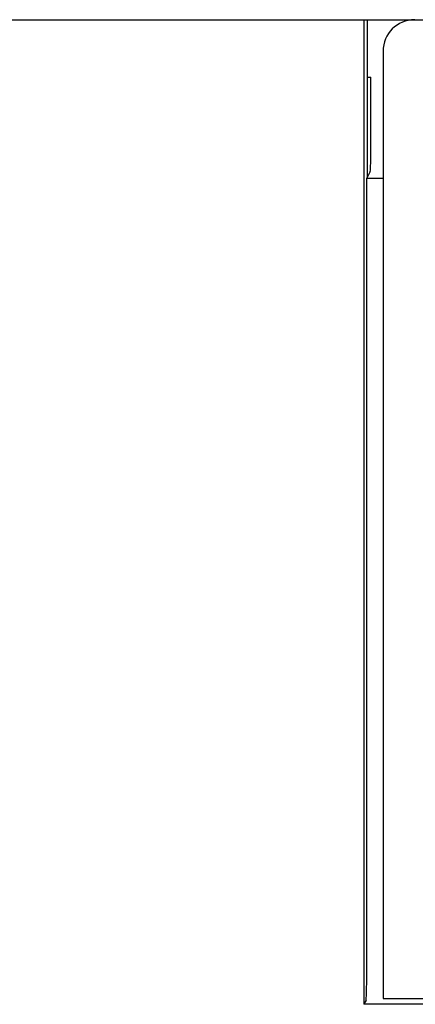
# Model space of a CAD drawing. Extents: x 82 to 1223, y 50 to 823.
# Tile 5 of 35: x 210 to 222, y 695 to 726. Entities that reach past the tile are written whole.
import ezdxf

# ---------------------------------------------------------------- set-up
doc = ezdxf.new("R2010")
doc.units = 0
doc.header["$LTSCALE"] = 69.3
doc.layers.add('ALL_FEATURES', color=7, linetype='CONTINUOUS')

msp = doc.modelspace()

# ---------------------------------------------------------------- linework, layer by layer
at = {"layer": 'ALL_FEATURES', "color": 7, "linetype": 'CONTINUOUS'}
for p, q in [((162.25, 725.75), (260.25, 725.75)), ((220.645, 725.75), (220.645, 694.568)), ((220.75, 725.75), (220.75, 720.75)), ((221.25, 724.75), (221.25, 694.75)), ((220.75, 723.933), (220.864, 723.933)), ((220.846, 720.942), (220.75, 720.75)), ((220.736, 720.722), (220.75, 720.75)), ((221.25, 720.722), (220.736, 720.722)), ((221.25, 694.75), (261.25, 694.75)), ((220.711, 694.699), (220.645, 694.568)), ((256.25, 694.568), (220.645, 694.568))]:
    msp.add_line(p, q, dxfattribs=at)
for points in [[(220.846, 720.942), (220.851, 720.983), (220.855, 721.085), (220.858, 721.241), (220.861, 721.442), (220.862, 721.675), (220.864, 723.933)], [(220.711, 694.699), (220.716, 694.747), (220.722, 694.864), (220.727, 695.045), (220.731, 695.281), (220.734, 695.561), (220.735, 695.872), (220.736, 720.722)]]:
    msp.add_lwpolyline(points, dxfattribs=at)
msp.add_arc((222.25, 724.75), 1, 90, 180, dxfattribs=at)

doc.saveas('drawing.dxf')
